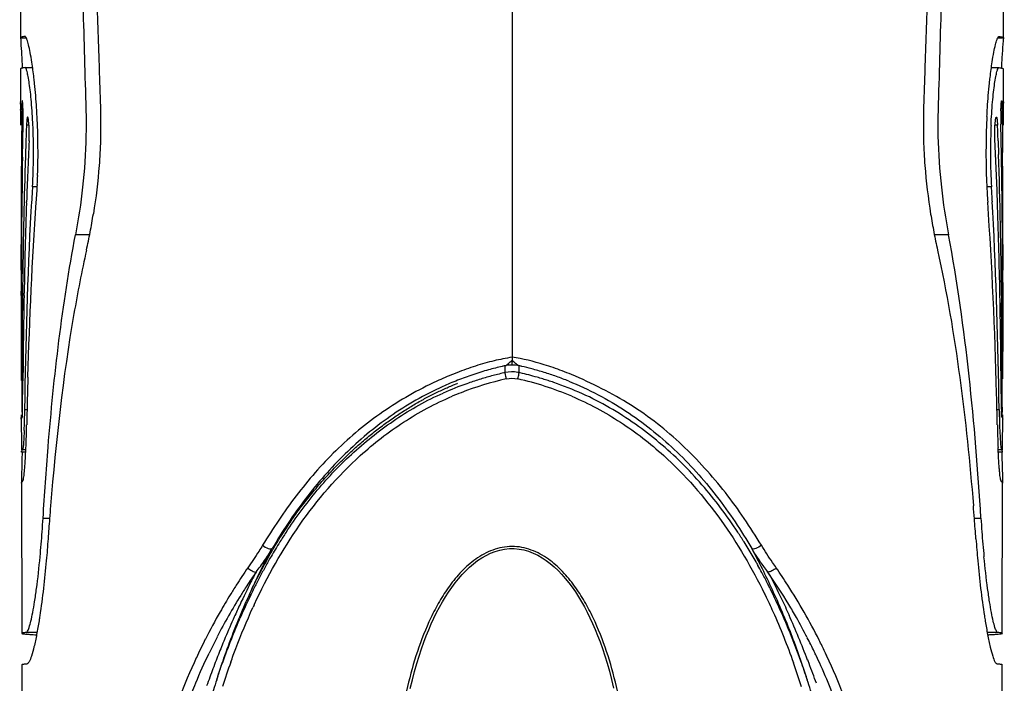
# Model space of a CAD drawing. Header units: millimetres. Extents: x 0 to 420, y 0 to 297.
# Tile 8 of 37: x 78 to 106, y 112 to 131. Entities that reach past the tile are written whole.
import ezdxf

# ---------------------------------------------------------------- set-up
doc = ezdxf.new("R2010")
doc.units = ezdxf.units.MM
doc.header["$LTSCALE"] = 23.1
doc.layers.add('20_ALL_FEATURES', color=7, linetype='CONTINUOUS')

msp = doc.modelspace()

# ---------------------------------------------------------------- linework, layer by layer
at = {"layer": '20_ALL_FEATURES', "color": 7}
for p, q in [((91.779, 215.297), (91.779, 121.019)), ((77.577, 139.815), (77.6, 130.243)), ((105.957, 130.243), (105.981, 139.813)), ((77.6, 130.243), (77.601, 130.24)), ((77.728, 130.278), (77.726, 130.278)), ((105.829, 130.278), (105.832, 130.278)), ((105.958, 130.243), (105.956, 130.24)), ((77.602, 129.342), (77.604, 128.371)), ((77.731, 129.378), (77.95, 129.378)), ((105.607, 129.378), (105.826, 129.378)), ((105.953, 128.371), (105.955, 129.342)), ((77.604, 128.371), (77.604, 128.388)), ((77.605, 128.277), (77.604, 128.351)), ((77.605, 128.173), (77.605, 128.277)), ((77.606, 128.22), (77.607, 128.19)), ((77.607, 128.19), (77.607, 128.164)), ((77.64, 128.189), (77.627, 126.925)), ((105.917, 128.189), (105.927, 127.282)), ((105.951, 128.219), (105.95, 128.19)), ((105.95, 128.19), (105.95, 128.164)), ((105.952, 128.166), (105.953, 128.347)), ((105.953, 128.371), (105.953, 128.386)), ((77.658, 126.796), (77.675, 127.745)), ((105.899, 126.84), (105.882, 127.745)), ((77.756, 127.268), (77.74, 126.809)), ((77.757, 127.268), (77.742, 126.809)), ((105.8, 127.268), (105.814, 126.875)), ((105.928, 127.282), (105.931, 126.925)), ((105.783, 125.504), (105.781, 125.575)), ((77.773, 125.479), (77.774, 125.506)), ((77.908, 125.239), (77.922, 125.502)), ((105.65, 125.211), (105.634, 125.502)), ((77.615, 123.173), (77.616, 122.8)), ((77.623, 122.8), (77.624, 123.07)), ((105.854, 122.798), (105.85, 123.007)), ((105.934, 122.8), (105.933, 123.18)), ((105.934, 122.8), (105.933, 123.18)), ((105.942, 123.172), (105.936, 121.181)), ((77.703, 122.798), (77.704, 122.869)), ((105.899, 122.799), (105.901, 122.593)), ((105.939, 121.768), (105.937, 121.181)), ((77.661, 119.519), (77.667, 120.343)), ((89.904, 120.14), (89.941, 120.156)), ((89.941, 120.156), (89.979, 120.172)), ((89.979, 120.172), (90.016, 120.188)), ((90.016, 120.188), (90.053, 120.204)), ((90.053, 120.204), (90.09, 120.219)), ((90.09, 120.219), (90.124, 120.233)), ((90.124, 120.233), (90.166, 120.25)), ((105.896, 119.519), (105.888, 120.398)), ((89.335, 119.865), (89.374, 119.885)), ((89.374, 119.885), (89.412, 119.905)), ((89.412, 119.905), (89.45, 119.924)), ((89.45, 119.924), (89.488, 119.943)), ((89.488, 119.943), (89.526, 119.963)), ((89.526, 119.963), (89.564, 119.981)), ((89.564, 119.981), (89.601, 120)), ((89.601, 120), (89.639, 120.018)), ((89.639, 120.018), (89.677, 120.036)), ((89.677, 120.036), (89.715, 120.054)), ((89.715, 120.054), (89.753, 120.072)), ((89.753, 120.072), (89.79, 120.089)), ((89.79, 120.089), (89.828, 120.106)), ((89.828, 120.106), (89.866, 120.123)), ((89.866, 120.123), (89.904, 120.14)), ((105.762, 119.796), (105.757, 119.969)), ((88.831, 119.577), (88.871, 119.601)), ((88.871, 119.601), (88.91, 119.625)), ((88.91, 119.625), (88.949, 119.648)), ((88.949, 119.648), (88.988, 119.671)), ((88.988, 119.671), (89.027, 119.694)), ((89.027, 119.694), (89.066, 119.716)), ((89.066, 119.716), (89.105, 119.738)), ((89.105, 119.738), (89.144, 119.76)), ((89.144, 119.76), (89.182, 119.781)), ((89.182, 119.781), (89.221, 119.803)), ((89.221, 119.803), (89.259, 119.824)), ((89.259, 119.824), (89.297, 119.844)), ((89.297, 119.844), (89.335, 119.865)), ((77.623, 119.359), (77.624, 118.35)), ((88.357, 119.27), (88.396, 119.297)), ((88.396, 119.297), (88.436, 119.324)), ((88.436, 119.324), (88.476, 119.35)), ((88.476, 119.35), (88.515, 119.377)), ((88.515, 119.377), (88.555, 119.403)), ((88.555, 119.403), (88.594, 119.428)), ((88.594, 119.428), (88.634, 119.454)), ((88.634, 119.454), (88.674, 119.479)), ((88.674, 119.479), (88.713, 119.504)), ((88.713, 119.504), (88.753, 119.529)), ((88.753, 119.529), (88.792, 119.553)), ((88.792, 119.553), (88.831, 119.577)), ((105.933, 118.35), (105.935, 119.359)), ((87.96, 118.984), (87.999, 119.014)), ((87.999, 119.014), (88.039, 119.043)), ((88.039, 119.043), (88.078, 119.073)), ((88.078, 119.073), (88.118, 119.102)), ((88.118, 119.102), (88.158, 119.131)), ((88.158, 119.131), (88.198, 119.159)), ((88.198, 119.159), (88.238, 119.187)), ((88.238, 119.187), (88.277, 119.215)), ((88.277, 119.215), (88.317, 119.243)), ((88.317, 119.243), (88.357, 119.27)), ((87.608, 118.706), (87.647, 118.737)), ((87.647, 118.737), (87.686, 118.769)), ((87.686, 118.769), (87.724, 118.8)), ((87.724, 118.8), (87.763, 118.832)), ((87.763, 118.832), (87.802, 118.863)), ((87.802, 118.863), (87.841, 118.893)), ((87.841, 118.893), (87.881, 118.924)), ((87.881, 118.924), (87.92, 118.954)), ((87.92, 118.954), (87.96, 118.984)), ((87.304, 118.444), (87.341, 118.477)), ((87.341, 118.477), (87.379, 118.51)), ((87.379, 118.51), (87.417, 118.543)), ((87.417, 118.543), (87.455, 118.576)), ((87.455, 118.576), (87.493, 118.609)), ((87.493, 118.609), (87.531, 118.641)), ((87.531, 118.641), (87.57, 118.674)), ((87.57, 118.674), (87.608, 118.706)), ((77.625, 118.282), (77.625, 118.283)), ((77.75, 118.282), (77.625, 118.282)), ((77.625, 118.282), (77.625, 118.282)), ((77.65, 118.281), (77.643, 118.069)), ((86.983, 118.147), (87.032, 118.193)), ((87.032, 118.193), (87.081, 118.239)), ((87.081, 118.239), (87.13, 118.285)), ((87.13, 118.285), (87.179, 118.331)), ((87.179, 118.331), (87.229, 118.376)), ((87.229, 118.376), (87.266, 118.41)), ((87.266, 118.41), (87.304, 118.444)), ((105.933, 118.282), (105.807, 118.282)), ((105.907, 118.282), (105.913, 118.1)), ((105.933, 118.282), (105.933, 118.283)), ((105.933, 118.282), (105.933, 118.282)), ((77.643, 118.069), (77.638, 117.905)), ((86.699, 117.864), (86.745, 117.912)), ((86.745, 117.912), (86.792, 117.959)), ((86.792, 117.959), (86.84, 118.006)), ((86.84, 118.006), (86.887, 118.053)), ((86.887, 118.053), (86.935, 118.1)), ((86.935, 118.1), (86.983, 118.147)), ((105.913, 118.1), (105.918, 117.931)), ((86.427, 117.576), (86.471, 117.624)), ((86.471, 117.624), (86.516, 117.673)), ((86.516, 117.673), (86.561, 117.721)), ((86.561, 117.721), (86.607, 117.769)), ((86.607, 117.769), (86.653, 117.817)), ((86.653, 117.817), (86.699, 117.864)), ((77.626, 117.402), (77.634, 113.05)), ((77.626, 117.402), (77.626, 117.387)), ((77.627, 117.382), (77.627, 117.383)), ((86.168, 117.284), (86.21, 117.333)), ((86.21, 117.333), (86.252, 117.381)), ((86.252, 117.381), (86.295, 117.43)), ((86.295, 117.43), (86.339, 117.479)), ((86.339, 117.479), (86.383, 117.528)), ((86.383, 117.528), (86.427, 117.576)), ((105.923, 113.05), (105.931, 117.402)), ((105.93, 117.382), (105.93, 117.383)), ((105.931, 117.402), (105.931, 117.388)), ((85.924, 116.992), (85.964, 117.04)), ((85.964, 117.04), (86.004, 117.089)), ((86.004, 117.089), (86.044, 117.138)), ((86.044, 117.138), (86.085, 117.186)), ((86.085, 117.186), (86.126, 117.235)), ((86.126, 117.235), (86.168, 117.284)), ((85.698, 116.702), (85.735, 116.75)), ((85.735, 116.75), (85.772, 116.798)), ((85.772, 116.798), (85.809, 116.846)), ((85.809, 116.846), (85.847, 116.894)), ((85.847, 116.894), (85.885, 116.943)), ((85.885, 116.943), (85.924, 116.992)), ((85.507, 116.44), (85.541, 116.487)), ((85.541, 116.487), (85.575, 116.535)), ((85.575, 116.535), (85.61, 116.582)), ((85.61, 116.582), (85.645, 116.63)), ((85.645, 116.63), (85.68, 116.678)), ((85.68, 116.678), (85.698, 116.702)), ((85.311, 116.155), (85.343, 116.203)), ((85.343, 116.203), (85.375, 116.25)), ((85.375, 116.25), (85.408, 116.298)), ((85.408, 116.298), (85.44, 116.345)), ((85.44, 116.345), (85.473, 116.393)), ((85.473, 116.393), (85.507, 116.44)), ((85.127, 115.872), (85.165, 115.931)), ((85.165, 115.931), (85.202, 115.99)), ((85.202, 115.99), (85.241, 116.049)), ((85.241, 116.049), (85.28, 116.108)), ((85.28, 116.108), (85.311, 116.155)), ((84.949, 115.582), (84.983, 115.64)), ((84.983, 115.64), (85.019, 115.697)), ((85.019, 115.697), (85.054, 115.756)), ((85.054, 115.756), (85.083, 115.802)), ((85.083, 115.802), (85.127, 115.872)), ((84.777, 115.287), (84.816, 115.355)), ((84.816, 115.355), (84.848, 115.411)), ((84.848, 115.411), (84.881, 115.468)), ((84.881, 115.468), (84.915, 115.525)), ((84.915, 115.525), (84.949, 115.582)), ((84.624, 115.01), (84.654, 115.065)), ((84.654, 115.065), (84.702, 115.154)), ((84.702, 115.154), (84.739, 115.22)), ((84.739, 115.22), (84.777, 115.287)), ((84.487, 114.751), (84.52, 114.815)), ((84.52, 114.815), (84.554, 114.88)), ((84.554, 114.88), (84.589, 114.945)), ((84.589, 114.945), (84.624, 115.01)), ((84.33, 114.438), (84.36, 114.499)), ((84.36, 114.499), (84.391, 114.561)), ((84.391, 114.561), (84.422, 114.624)), ((84.422, 114.624), (84.454, 114.687)), ((84.454, 114.687), (84.487, 114.751)), ((84.192, 114.145), (84.218, 114.203)), ((84.218, 114.203), (84.246, 114.261)), ((84.246, 114.261), (84.273, 114.319)), ((84.273, 114.319), (84.302, 114.378)), ((84.302, 114.378), (84.33, 114.438)), ((84.081, 113.898), (84.113, 113.971)), ((84.113, 113.971), (84.138, 114.027)), ((84.138, 114.027), (84.166, 114.089)), ((84.166, 114.089), (84.192, 114.145)), ((77.635, 112.149), (77.646, 104.706)), ((105.912, 105.845), (105.922, 112.149))]:
    msp.add_line(p, q, dxfattribs=at)
at = {"layer": '20_ALL_FEATURES', "color": 4}
for p, q in [((77.601, 130.24), (77.764, 130.24)), ((105.793, 130.24), (105.956, 130.24)), ((77.672, 128.189), (77.64, 128.189)), ((105.917, 128.189), (105.885, 128.189)), ((77.844, 127.719), (77.773, 127.719)), ((105.785, 127.719), (105.713, 127.719)), ((78.083, 125.94), (77.947, 125.94)), ((105.61, 125.94), (105.474, 125.94)), ((79.595, 124.556), (79.187, 124.556)), ((104.37, 124.556), (103.963, 124.556)), ((91.573, 120.772), (91.573, 120.574)), ((91.983, 120.75), (91.984, 120.772)), ((91.984, 120.75), (91.984, 120.772)), ((91.984, 120.574), (91.984, 120.75)), ((105.893, 119.973), (105.919, 119.973)), ((77.724, 119.512), (77.788, 119.512)), ((105.769, 119.512), (105.833, 119.512)), ((77.754, 118.35), (77.66, 118.35)), ((105.897, 118.35), (105.803, 118.35)), ((78.251, 116.373), (78.439, 116.373)), ((105.118, 116.373), (105.306, 116.373)), ((99.063, 114.192), (99.08, 114.158)), ((99.063, 114.192), (99.08, 114.158)), ((84.338, 113.866), (84.352, 113.896)), ((84.341, 113.865), (84.355, 113.895)), ((78.076, 113.072), (77.762, 113.072)), ((105.795, 113.072), (105.488, 113.072))]:
    msp.add_line(p, q, dxfattribs=at)
at = {"layer": '20_ALL_FEATURES', "color": 7}
for points in [[(90.166, 120.25), (90.201, 120.264), (90.206, 120.266)], [(88.845, 111.46), (88.905, 111.712), (88.968, 111.952), (89.032, 112.18), (89.099, 112.396), (89.167, 112.602), (89.236, 112.796), (89.305, 112.979), (89.377, 113.155), (89.451, 113.327), (89.527, 113.492), (89.605, 113.652), (89.687, 113.807), (89.77, 113.956), (89.857, 114.101), (89.947, 114.241), (90.04, 114.375), (90.136, 114.505), (90.235, 114.628), (90.338, 114.746), (90.445, 114.858), (90.554, 114.962), (90.668, 115.059), (90.785, 115.149), (90.906, 115.23), (91.03, 115.301), (91.159, 115.363), (91.291, 115.415), (91.426, 115.454), (91.564, 115.481), (91.704, 115.495), (91.844, 115.496), (91.985, 115.483), (92.123, 115.456), (92.258, 115.417), (92.391, 115.367), (92.52, 115.305), (92.644, 115.234), (92.766, 115.154), (92.883, 115.065), (92.997, 114.968), (93.107, 114.864), (93.213, 114.752), (93.316, 114.635), (93.416, 114.511), (93.513, 114.382), (93.606, 114.247), (93.696, 114.108), (93.783, 113.963), (93.867, 113.814), (93.948, 113.659), (94.027, 113.499), (94.103, 113.334), (94.177, 113.163), (94.249, 112.986), (94.319, 112.803), (94.388, 112.61), (94.456, 112.404), (94.522, 112.188), (94.587, 111.96), (94.65, 111.72), (94.71, 111.469)]]:
    msp.add_lwpolyline(points, dxfattribs=at)
for centre, radius, start, end in [((59.198, 128.601), 18.478, 3.5768, 4.6659), ((125.634, 128.524), 19.755, 175.608, 176.3077), ((51.556, 128.102), 26.136, 2.7776, 3.6241), ((132.479, 128.069), 26.615, 176.2798, 177.2016), ((86.01, 128.392), 8.406, 180.1419, 180.2758), ((-1.356, 127.707), 78.962, 0.14941, 0.33841), ((68.76, 127.916), 8.916, 0.145, 1.4125), ((114.808, 127.916), 8.928, 178.5908, 179.8628), ((184.446, 127.708), 78.495, 179.66571, 179.85303), ((96.862, 128.393), 9.091, 359.7046, 359.8571), ((12.619, 127.746), 64.988, 359.97704, 0.14718), ((69.788, 127.911), 7.889, 358.79, 0.1976), ((58.45, 126.957), 19.655, 2.8015, 2.9429), ((57.942, 126.933), 20.163, 2.0274, 2.7986), ((125.606, 126.935), 20.154, 177.1822, 177.9572), ((125.089, 126.959), 19.637, 177.0592, 177.1792), ((113.759, 127.911), 7.879, 179.8103, 181.2104), ((170.842, 127.745), 64.892, 179.85491, 180.02297), ((205.278, 122.737), 127.603, 177.76238, 177.96495), ((60.426, 126.948), 17.549, 1.7743, 2.5036), ((57.346, 126.912), 20.76, 1.2687, 2.0294), ((126.217, 126.912), 20.766, 177.9551, 178.7193), ((123.145, 126.948), 17.563, 177.5108, 178.2349), ((-21.576, 122.742), 127.458, 2.03483, 2.23759), ((191.463, 121.645), 113.754, 177.16801, 177.62051), ((60.053, 126.937), 17.923, 359.5815, 1.7746), ((57.379, 126.912), 20.726, 358.216, 1.2706), ((126.212, 126.912), 20.76, 178.718, 181.7795), ((123.516, 126.936), 17.934, 178.2345, 180.4115), ((-7.403, 121.669), 113.251, 2.40572, 2.83241), ((459.416, 123.917), 381.802, 179.54856, 180.15402), ((360.424, 122.401), 282.802, 179.10962, 179.86455), ((261.295, 121.085), 183.644, 178.21375, 179.31136), ((61.636, 126.902), 16.339, 356.6237, 359.6613), ((121.929, 126.903), 16.348, 180.3349, 183.3773), ((-84.548, 120.908), 190.457, 0.5691, 1.79541), ((-170.767, 122.458), 276.701, 0.14952, 0.90735), ((-271.01, 123.939), 376.953, 359.84063, 0.45389), ((-21.112, 121.093), 126.973, 2.02316, 2.40568), ((205.649, 121.054), 127.952, 177.62018, 178.00632), ((58.243, 126.888), 19.862, 357.4396, 358.2074), ((125.338, 126.887), 19.886, 181.7877, 182.5559), ((176.516, 120.053), 98.745, 176.58232, 176.83675), ((59.571, 126.821), 18.533, 355.897, 357.4624), ((123.934, 126.817), 18.48, 182.5322, 184.1026), ((7.649, 120.09), 98.136, 3.16156, 3.4176), ((246.062, 119.739), 168.387, 178.04641, 178.93483), ((-60.511, 119.792), 166.392, 1.10716, 1.96742), ((61.862, 128.037), 18.071, 349.9751, 350.82), ((121.699, 128.038), 18.075, 189.1892, 190.0313), ((61.439, 128.111), 18.501, 349.1506, 349.9761), ((122.12, 128.112), 18.502, 190.0303, 190.8524), ((61.175, 128.162), 18.769, 348.3405, 349.1509), ((122.382, 128.162), 18.77, 190.8521, 191.6602), ((60.989, 128.2), 18.959, 347.5434, 348.3408), ((122.567, 128.2), 18.959, 191.6598, 192.4567), ((450.72, 118.658), 373.085, 179.2883, 179.79798), ((749.044, 121.128), 671.423, 179.857339, 180.066461), ((355.933, 117.654), 278.277, 178.94069, 179.44637), ((-169.038, 117.707), 274.939, 0.56068, 1.06099), ((-567, 121.141), 672.936, 359.936315, 0.141205), ((-301.685, 118.447), 407.607, 0.21445, 0.58267), ((95.339, 120.978), 3.56, 179.3394, 180.6673), ((93.589, 111.725), 9.269, 103.0682, 105.5541), ((93.605, 111.659), 9.336, 102.862, 103.0708), ((93.608, 111.645), 9.351, 102.5666, 102.862), ((89.909, 111.462), 9.538, 77.1559, 77.438), ((89.919, 111.504), 9.495, 76.9506, 77.1558), ((89.958, 111.669), 9.326, 75.1561, 76.9553), ((90.273, 112.898), 8.272, 69.0744, 72.8921), ((269.424, 114.801), 191.694, 178.31409, 178.52071), ((93.54, 111.893), 9.094, 108.5403, 111.4952), ((93.559, 111.835), 9.155, 105.5543, 108.5366), ((93.656, 111.428), 9.381, 105.2633, 106.389), ((93.38, 112.454), 8.318, 102.7768, 105.2875), ((92.204, 117.633), 3.008, 102.0985, 102.7461), ((91.778, 119.617), 0.979, 80.0577, 102.1183), ((91.779, 119.619), 0.977, 77.8738, 80.0489), ((91.327, 117.514), 3.13, 77.2663, 77.8885), ((90.052, 111.891), 8.895, 73.9897, 77.237), ((90.028, 111.935), 9.051, 72.7836, 75.1545), ((89.883, 111.284), 9.526, 73.0133, 74.0202), ((90.023, 111.922), 9.065, 70.4048, 72.7784), ((89.986, 111.819), 9.174, 68.0468, 70.4031), ((89.904, 111.933), 9.306, 67.2949, 69.0759), ((93.563, 111.835), 9.156, 111.4979, 114.3907), ((93.817, 110.815), 10.014, 109.4817, 113.6921), ((93.933, 110.514), 10.337, 107.4642, 109.5343), ((93.808, 110.907), 9.924, 106.3836, 107.4572), ((89.836, 111.13), 9.686, 72.0303, 73.0133), ((89.787, 110.981), 9.843, 71.0609, 72.0303), ((99.561, 119.896), 21.923, 179.7978, 180.8354), ((83.993, 119.896), 21.926, 359.1636, 0.2022), ((292.815, 114.197), 215.092, 178.52067, 178.70271), ((-124.2, 113.863), 230.038, 1.29626, 1.47787), ((119.786, 119.422), 42.164, 180.0849, 180.1987), ((68.74, 119.589), 8.921, 359.1926, 359.5536), ((50.856, 119.945), 26.871, 358.3782, 358.7162), ((47.575, 120.02), 30.153, 358.7132, 359.0339), ((135.972, 120.02), 30.143, 180.9662, 181.2828), ((133.032, 119.954), 27.203, 181.2815, 181.6125), ((114.815, 119.589), 8.919, 180.4462, 180.8112), ((64.335, 119.421), 41.6, 359.7995, 359.9155), ((55.812, 119.802), 21.914, 357.6501, 358.3873), ((43.72, 119.837), 34.066, 358.3104, 358.7042), ((139.781, 119.836), 34.01, 181.2961, 181.6865), ((127.896, 119.806), 22.065, 181.6052, 182.3358), ((49.108, 119.665), 28.676, 357.4871, 358.336), ((134.624, 119.672), 28.851, 181.6622, 182.5014), ((79.281, 117.404), 1.655, 179.6211, 180.0631), ((104.103, 117.403), 1.828, 359.961, 0.4763), ((179.338, 108.561), 101.201, 175.37062, 175.58077), ((12, 109.098), 93.401, 4.45836, 4.68988), ((41.383, 118.644), 36.938, 355.8695, 356.4744), ((191.02, 107.663), 112.917, 175.58284, 175.87869), ((5.613, 108.603), 99.807, 4.12246, 4.45702), ((138.23, 118.402), 32.986, 183.5275, 184.2063), ((45.677, 118.319), 32.631, 354.6222, 355.8967), ((97.381, 107.965), 14.523, 146.5711, 147.8761), ((85.738, 107.667), 15.051, 32.2044, 33.4865), ((135.89, 118.22), 30.639, 184.1875, 185.5445), ((97.102, 108.142), 14.192, 147.8833, 149.8686), ((86.6, 108.207), 14.035, 30.3913, 32.215), ((79.091, 104.945), 22.265, 24.8706, 28.2878), ((97.715, 107.791), 14.898, 150.5113, 151.1452), ((97.379, 107.981), 14.513, 149.8666, 150.51), ((86.829, 108.345), 13.767, 29.4385, 30.3793), ((86.532, 108.177), 14.109, 28.9729, 29.439), ((99.06, 107.063), 16.428, 151.7823, 152.9707), ((98.236, 107.504), 15.493, 151.1453, 151.7771), ((86.048, 107.91), 14.661, 28.0615, 28.9683), ((84.467, 107.07), 16.451, 26.8183, 28.0525), ((86.234, 105.81), 15.756, 30.8252, 34.8763), ((99.839, 106.664), 17.303, 152.9649, 153.5189), ((83.298, 106.475), 17.764, 26.4486, 26.8316), ((109.407, 102.759), 27.667, 155.5987, 155.8863), ((100.552, 106.31), 18.099, 153.5215, 154.5253), ((82.3, 105.981), 18.877, 24.6748, 26.4404), ((101.464, 105.878), 19.108, 154.5317, 156.577), ((112.776, 101.25), 31.359, 155.8854, 156.008), ((85.083, 105.101), 17.108, 29.4303, 30.8894), ((84.697, 104.883), 17.552, 27.2731, 29.4319), ((84.623, 104.841), 17.636, 25.8197, 27.2816), ((104.852, 126.385), 13.392, 272.7789, 273.3453), ((85.207, 105.126), 16.986, 25.3404, 25.8138), ((85.41, 105.222), 16.762, 24.2817, 25.3396), ((83.114, 104.199), 19.275, 21.7349, 24.2484), ((111.256, 102.679), 29.417, 162.1192, 163.3264), ((110.685, 102.864), 28.817, 161.9107, 162.1192), ((71.878, 102.536), 29.863, 16.7042, 17.8828)]:
    msp.add_arc(centre, radius, start, end, dxfattribs=at)
at = {"layer": '20_ALL_FEATURES', "color": 4}
for centre, radius, start, end in [((92.776, 114.681), 6.415, 98.9423, 103.6596), ((93.596, 111.85), 9.365, 107.8271, 111.3703), ((93.059, 113.519), 7.612, 103.6657, 107.8238), ((91.778, 119.784), 1.009, 78.2511, 101.7491), ((93.996, 110.792), 10.496, 111.8442, 114.7212), ((94.016, 110.744), 10.548, 111.3032, 111.846), ((93.583, 111.599), 9.013, 102.6349, 111.3054), ((93.249, 120.835), 1.696, 194.1965, 195.0601), ((89.979, 111.615), 8.996, 66.9471, 77.3763), ((93.598, 111.558), 9.057, 111.3006, 113.0312), ((100.139, 104.059), 19.337, 145.7544, 147.5268), ((96.995, 106.05), 15.35, 145.1599, 146.9454), ((104.17, 104.399), 22.351, 152.2107, 153.0406), ((84.286, 104.588), 18.322, 32.534, 34.406), ((104.384, 104.293), 22.59, 153.0456, 154.8712), ((100.176, 104.035), 19.381, 147.5273, 148.5094), ((97.757, 105.556), 16.258, 147.5286, 148.1155), ((97.486, 105.728), 15.937, 146.9382, 147.5286), ((84.081, 104.457), 18.566, 29.7127, 32.5339), ((100.035, 104.121), 19.217, 148.5071, 150.2029), ((98.392, 105.166), 17.004, 148.1291, 150.4281), ((99.368, 104.502), 18.448, 150.201, 152.9919), ((105.77, 103.63), 24.126, 154.8434, 155.7885), ((100.674, 106.283), 18.01, 155.0978, 155.3535), ((84.581, 104.734), 17.994, 26.8182, 29.7341), ((98.948, 104.853), 17.642, 150.4343, 152.6992), ((105.807, 103.616), 24.166, 155.7949, 157.3308), ((75.931, 102.999), 26.081, 22.3876, 23.9192), ((97.822, 105.301), 16.708, 153.0249, 155.0568), ((99.154, 104.745), 17.874, 152.695, 153.8088), ((107.114, 103.07), 25.582, 157.3316, 158.3799), ((69.815, 100.433), 32.713, 21.2333, 22.4639), ((85.489, 105.196), 16.976, 25.5331, 26.8103), ((98.927, 104.857), 17.621, 153.8087, 154.3633), ((108.812, 102.395), 27.409, 158.3758, 158.8888), ((85.43, 105.169), 17.04, 25.0798, 25.5291), ((110.533, 101.732), 29.254, 158.8906, 159.8995), ((106.815, 103.957), 24.579, 160.366, 162.0866), ((76.624, 103.925), 24.701, 17.865, 19.573), ((71.011, 100.903), 31.429, 21.026, 21.2243), ((72.025, 101.29), 30.343, 19.8793, 21.0318), ((110.683, 101.675), 29.414, 159.8952, 160.4204)]:
    msp.add_arc(centre, radius, start, end, dxfattribs=at)
at = {"layer": '20_ALL_FEATURES', "color": 7}
for points, knots in [([(78.955, 148.415), (78.969, 147.415), (79, 145.414), (79.063, 142.414), (79.142, 139.413), (79.245, 136.412), (79.323, 133.911), (79.379, 131.909), (79.423, 130.407), (79.464, 128.905), (79.515, 127.409), (79.415, 125.954), (79.273, 125.009), (79.187, 124.556)], [0, 0, 0, 0, 0.125622, 0.251274, 0.376957, 0.502672, 0.62842, 0.691309, 0.754209, 0.817122, 0.880106, 0.942045, 1, 1, 1, 1]), ([(79.285, 148.419), (79.301, 147.448), (79.337, 145.505), (79.408, 142.59), (79.496, 139.675), (79.611, 136.761), (79.702, 134.331), (79.767, 132.387), (79.807, 131.172), (79.841, 130.199), (79.864, 129.47), (79.89, 128.74), (79.914, 128.01), (79.913, 127.28), (79.862, 126.326), (79.777, 125.618), (79.702, 125.154)], [0, 0, 0, 0, 0.12517, 0.25037, 0.375599, 0.500858, 0.62615, 0.68881, 0.75148, 0.78282, 0.814166, 0.84551, 0.876885, 0.908281, 0.93946, 1, 1, 1, 1]), ([(104.272, 148.419), (104.257, 147.448), (104.22, 145.505), (104.149, 142.59), (104.061, 139.674), (103.946, 136.759), (103.855, 134.329), (103.79, 132.385), (103.75, 131.169), (103.716, 130.197), (103.693, 129.467), (103.667, 128.737), (103.643, 128.007), (103.644, 127.277), (103.696, 126.323), (103.781, 125.615), (103.856, 125.151)], [0, 0, 0, 0, 0.125171, 0.250372, 0.375602, 0.500862, 0.626155, 0.688816, 0.751486, 0.782826, 0.814173, 0.845517, 0.876892, 0.908288, 0.939466, 1, 1, 1, 1]), ([(104.602, 148.415), (104.588, 147.415), (104.557, 145.415), (104.495, 142.414), (104.416, 139.413), (104.312, 136.412), (104.234, 133.911), (104.178, 131.909), (104.134, 130.407), (104.093, 128.905), (104.042, 127.409), (104.142, 125.954), (104.284, 125.009), (104.37, 124.556)], [0, 0, 0, 0, 0.125621, 0.251273, 0.376955, 0.502669, 0.628417, 0.691306, 0.754206, 0.817117, 0.880101, 0.942047, 1, 1, 1, 1]), ([(77.726, 130.278), (77.707, 130.275), (77.675, 130.271), (77.635, 130.262), (77.613, 130.255), (77.6, 130.247), (77.6, 130.243)], [0, 0, 0, 0, 0.427109, 0.724816, 0.9102, 1, 1, 1, 1]), ([(77.601, 130.24), (77.603, 130.237), (77.602, 130.224), (77.607, 130.199), (77.61, 130.156), (77.613, 130.123), (77.614, 130.104)], [0, 0, 0, 0, 0.075622, 0.268239, 0.576793, 1, 1, 1, 1]), ([(77.746, 130.267), (77.745, 130.269), (77.74, 130.274), (77.733, 130.278), (77.728, 130.278)], [0, 0, 0, 0, 0.304201, 1, 1, 1, 1]), ([(77.928, 129.534), (77.913, 129.629), (77.885, 129.798), (77.839, 130.019), (77.796, 130.167), (77.766, 130.246), (77.746, 130.267)], [0, 0, 0, 0, 0.38118, 0.678373, 0.885446, 1, 1, 1, 1]), ([(105.631, 129.542), (105.645, 129.637), (105.674, 129.804), (105.719, 130.022), (105.761, 130.169), (105.791, 130.247), (105.811, 130.268)], [0, 0, 0, 0, 0.381527, 0.678766, 0.885679, 1, 1, 1, 1]), ([(105.811, 130.268), (105.812, 130.269), (105.818, 130.274), (105.825, 130.278), (105.829, 130.278)], [0, 0, 0, 0, 0.303138, 1, 1, 1, 1]), ([(105.832, 130.278), (105.864, 130.273), (105.906, 130.266), (105.946, 130.256), (105.958, 130.246), (105.957, 130.243)], [0, 0, 0, 0, 0.731748, 0.918084, 1, 1, 1, 1]), ([(105.956, 130.24), (105.953, 130.236), (105.955, 130.216), (105.948, 130.179), (105.944, 130.115), (105.939, 130.066), (105.937, 130.037)], [0, 0, 0, 0, 0.073488, 0.265615, 0.575095, 1, 1, 1, 1]), ([(78.005, 128.92), (78, 128.976), (77.977, 129.181), (77.95, 129.385), (77.928, 129.534)], [0, 0, 0, 0, 0.271649, 1, 1, 1, 1]), ([(105.553, 128.93), (105.559, 128.985), (105.581, 129.19), (105.608, 129.394), (105.631, 129.542)], [0, 0, 0, 0, 0.271856, 1, 1, 1, 1]), ([(77.731, 129.378), (77.698, 129.373), (77.655, 129.365), (77.613, 129.355), (77.601, 129.346), (77.602, 129.342)], [0, 0, 0, 0, 0.732387, 0.918269, 1, 1, 1, 1]), ([(77.959, 127.715), (77.949, 127.939), (77.928, 128.26), (77.889, 128.662), (77.857, 128.907), (77.827, 129.101), (77.794, 129.25), (77.771, 129.329), (77.744, 129.379), (77.731, 129.378)], [0, 0, 0, 0, 0.398702, 0.570133, 0.71697, 0.835472, 0.922807, 0.977113, 1, 1, 1, 1]), ([(105.598, 127.711), (105.608, 127.936), (105.628, 128.257), (105.668, 128.66), (105.699, 128.906), (105.73, 129.101), (105.763, 129.25), (105.786, 129.329), (105.814, 129.379), (105.826, 129.378)], [0, 0, 0, 0, 0.398584, 0.570016, 0.716877, 0.835412, 0.922783, 0.977112, 1, 1, 1, 1]), ([(105.826, 129.378), (105.846, 129.375), (105.878, 129.37), (105.919, 129.361), (105.942, 129.354), (105.955, 129.346), (105.955, 129.342)], [0, 0, 0, 0, 0.428708, 0.72607, 0.910676, 1, 1, 1, 1]), ([(78.079, 127.966), (78.074, 128.05), (78.056, 128.369), (78.03, 128.686), (78.005, 128.92)], [0, 0, 0, 0, 0.263981, 1, 1, 1, 1]), ([(105.478, 127.966), (105.483, 128.051), (105.501, 128.373), (105.528, 128.694), (105.553, 128.93)], [0, 0, 0, 0, 0.264205, 1, 1, 1, 1]), ([(77.604, 128.391), (77.605, 128.391), (77.603, 128.385), (77.605, 128.379), (77.604, 128.363), (77.605, 128.344), (77.605, 128.32), (77.606, 128.278), (77.606, 128.244), (77.606, 128.22)], [0, 0, 0, 0, 0.016485, 0.066172, 0.148526, 0.26231, 0.406254, 0.579004, 1, 1, 1, 1]), ([(77.604, 128.388), (77.604, 128.388), (77.604, 128.389), (77.604, 128.391), (77.604, 128.391)], [0, 0, 0, 0, 0.747725, 1, 1, 1, 1]), ([(77.654, 128.416), (77.652, 128.416), (77.651, 128.409), (77.649, 128.399), (77.647, 128.379), (77.644, 128.34), (77.642, 128.276), (77.641, 128.22), (77.64, 128.189)], [0, 0, 0, 0, 0.01972, 0.071421, 0.15563, 0.271077, 0.58882, 1, 1, 1, 1]), ([(77.657, 128.412), (77.656, 128.413), (77.656, 128.414), (77.654, 128.416), (77.654, 128.416)], [0, 0, 0, 0, 0.676744, 1, 1, 1, 1]), ([(77.674, 128.136), (77.672, 128.197), (77.67, 128.279), (77.662, 128.371), (77.66, 128.401), (77.657, 128.412)], [0, 0, 0, 0, 0.669324, 0.884854, 1, 1, 1, 1]), ([(105.883, 128.135), (105.885, 128.197), (105.887, 128.279), (105.895, 128.37), (105.898, 128.401), (105.9, 128.411)], [0, 0, 0, 0, 0.668092, 0.883886, 1, 1, 1, 1]), ([(105.9, 128.411), (105.901, 128.413), (105.901, 128.414), (105.903, 128.416), (105.903, 128.416)], [0, 0, 0, 0, 0.679064, 1, 1, 1, 1]), ([(105.903, 128.416), (105.905, 128.416), (105.906, 128.409), (105.908, 128.399), (105.91, 128.379), (105.913, 128.34), (105.915, 128.276), (105.916, 128.22), (105.917, 128.189)], [0, 0, 0, 0, 0.019706, 0.071375, 0.155533, 0.270961, 0.588803, 1, 1, 1, 1]), ([(105.953, 128.391), (105.953, 128.391), (105.953, 128.388), (105.953, 128.387), (105.953, 128.386)], [0, 0, 0, 0, 0.247922, 1, 1, 1, 1]), ([(105.953, 128.386), (105.953, 128.387), (105.953, 128.388), (105.953, 128.391), (105.953, 128.391)], [0, 0, 0, 0, 0.747124, 1, 1, 1, 1]), ([(105.953, 128.386), (105.953, 128.379), (105.952, 128.323), (105.951, 128.268), (105.951, 128.219)], [0, 0, 0, 0, 0.123545, 1, 1, 1, 1]), ([(77.805, 127.951), (77.799, 127.951), (77.791, 127.921), (77.784, 127.882), (77.777, 127.806), (77.774, 127.751), (77.773, 127.719)], [0, 0, 0, 0, 0.079791, 0.279362, 0.593875, 1, 1, 1, 1]), ([(77.818, 127.93), (77.817, 127.933), (77.814, 127.94), (77.81, 127.95), (77.805, 127.951)], [0, 0, 0, 0, 0.38859, 1, 1, 1, 1]), ([(77.848, 127.265), (77.851, 127.33), (77.853, 127.462), (77.85, 127.65), (77.838, 127.807), (77.828, 127.897), (77.818, 127.93)], [0, 0, 0, 0, 0.292104, 0.593633, 0.845578, 1, 1, 1, 1]), ([(105.71, 127.265), (105.706, 127.33), (105.704, 127.462), (105.707, 127.651), (105.719, 127.808), (105.73, 127.898), (105.74, 127.931)], [0, 0, 0, 0, 0.29271, 0.594758, 0.846625, 1, 1, 1, 1]), ([(105.74, 127.931), (105.741, 127.934), (105.743, 127.94), (105.747, 127.95), (105.752, 127.951)], [0, 0, 0, 0, 0.387319, 1, 1, 1, 1]), ([(105.752, 127.951), (105.758, 127.951), (105.766, 127.921), (105.774, 127.882), (105.78, 127.806), (105.783, 127.751), (105.785, 127.719)], [0, 0, 0, 0, 0.079755, 0.2793, 0.593827, 1, 1, 1, 1]), ([(78.251, 116.373), (78.293, 117.058), (78.483, 119.797), (78.802, 122.532), (79.187, 124.556)], [0, 0, 0, 0, 0.249795, 1, 1, 1, 1]), ([(105.306, 116.373), (105.222, 117.743), (105.005, 120.481), (104.627, 123.206), (104.37, 124.556)], [0, 0, 0, 0, 0.499586, 1, 1, 1, 1]), ([(79.502, 124.111), (79.368, 123.502), (78.89, 121.062), (78.618, 118.586), (78.468, 116.729)], [0, 0, 0, 0, 0.250569, 1, 1, 1, 1]), ([(104.055, 124.111), (104.323, 122.896), (104.735, 120.443), (104.987, 117.971), (105.089, 116.735)], [0, 0, 0, 0, 0.500549, 1, 1, 1, 1]), ([(98.973, 115.591), (98.656, 116.116), (97.967, 117.142), (96.925, 118.294), (95.981, 119.112), (95.206, 119.659), (94.371, 120.123), (93.792, 120.393), (93.496, 120.517)], [0, 0, 0, 0, 0.245368, 0.493184, 0.618427, 0.744583, 0.871751, 1, 1, 1, 1]), ([(89.782, 120.174), (89.25, 119.933), (88.249, 119.361), (86.924, 118.251), (85.791, 116.958), (85.151, 115.995), (84.86, 115.496)], [0, 0, 0, 0, 0.254093, 0.498432, 0.748783, 1, 1, 1, 1]), ([(98.292, 115.972), (97.976, 116.448), (97.287, 117.369), (96.263, 118.389), (95.341, 119.097), (94.602, 119.576), (93.814, 119.979), (93.262, 120.195), (92.982, 120.291)], [0, 0, 0, 0, 0.245876, 0.493948, 0.619188, 0.74559, 0.87247, 1, 1, 1, 1]), ([(93.416, 120.328), (93.99, 120.096), (95.075, 119.528), (96.262, 118.575), (97.101, 117.72), (97.683, 117.019), (98.218, 116.276), (98.544, 115.758), (98.697, 115.496)], [0, 0, 0, 0, 0.254982, 0.500201, 0.623566, 0.748108, 0.87512, 1, 1, 1, 1]), ([(85.261, 115.965), (85.539, 116.386), (85.99, 116.998), (86.664, 117.754), (87.212, 118.287), (87.801, 118.782), (88.425, 119.24), (89.088, 119.65), (89.555, 119.88), (89.793, 119.985)], [0, 0, 0, 0, 0.246426, 0.370467, 0.494743, 0.619719, 0.74596, 0.872915, 1, 1, 1, 1]), ([(77.624, 119.3), (77.624, 119.291), (77.624, 119.269), (77.624, 119.246), (77.623, 119.232)], [0, 0, 0, 0, 0.371529, 1, 1, 1, 1]), ([(77.64, 119.576), (77.641, 119.52), (77.643, 119.43), (77.645, 119.34), (77.648, 119.306)], [0, 0, 0, 0, 0.625429, 1, 1, 1, 1]), ([(77.654, 119.293), (77.657, 119.312), (77.658, 119.369), (77.66, 119.425), (77.66, 119.463)], [0, 0, 0, 0, 0.338933, 1, 1, 1, 1]), ([(105.903, 119.293), (105.9, 119.312), (105.899, 119.369), (105.897, 119.425), (105.897, 119.462)], [0, 0, 0, 0, 0.338779, 1, 1, 1, 1]), ([(105.917, 119.576), (105.916, 119.519), (105.914, 119.43), (105.912, 119.34), (105.909, 119.307)], [0, 0, 0, 0, 0.62501, 1, 1, 1, 1]), ([(105.933, 119.308), (105.933, 119.299), (105.933, 119.275), (105.933, 119.25), (105.934, 119.235)], [0, 0, 0, 0, 0.356653, 1, 1, 1, 1]), ([(77.623, 119.23), (77.622, 119.23), (77.624, 119.236), (77.622, 119.242), (77.623, 119.258), (77.623, 119.269), (77.623, 119.276)], [0, 0, 0, 0, 0.063032, 0.252404, 0.566219, 1, 1, 1, 1]), ([(77.623, 119.232), (77.623, 119.232), (77.623, 119.231), (77.623, 119.23), (77.623, 119.23)], [0, 0, 0, 0, 0.747689, 1, 1, 1, 1]), ([(77.65, 119.292), (77.65, 119.291), (77.651, 119.289), (77.651, 119.287), (77.652, 119.287)], [0, 0, 0, 0, 0.711718, 1, 1, 1, 1]), ([(77.652, 119.287), (77.652, 119.287), (77.653, 119.29), (77.653, 119.292), (77.654, 119.293)], [0, 0, 0, 0, 0.278259, 1, 1, 1, 1]), ([(105.905, 119.287), (105.905, 119.287), (105.904, 119.29), (105.904, 119.292), (105.903, 119.293)], [0, 0, 0, 0, 0.278285, 1, 1, 1, 1]), ([(105.907, 119.292), (105.907, 119.291), (105.906, 119.289), (105.906, 119.287), (105.905, 119.287)], [0, 0, 0, 0, 0.712162, 1, 1, 1, 1]), ([(105.934, 119.23), (105.935, 119.23), (105.933, 119.236), (105.935, 119.242), (105.934, 119.258), (105.934, 119.269), (105.934, 119.275)], [0, 0, 0, 0, 0.062705, 0.252365, 0.566396, 1, 1, 1, 1]), ([(105.934, 119.235), (105.934, 119.233), (105.934, 119.232), (105.934, 119.23), (105.934, 119.23)], [0, 0, 0, 0, 0.746767, 1, 1, 1, 1]), ([(77.707, 118.903), (77.706, 118.872), (77.701, 118.765), (77.695, 118.657), (77.69, 118.58)], [0, 0, 0, 0, 0.286188, 1, 1, 1, 1]), ([(105.85, 118.907), (105.851, 118.876), (105.856, 118.768), (105.861, 118.66), (105.867, 118.583)], [0, 0, 0, 0, 0.285977, 1, 1, 1, 1]), ([(77.69, 118.58), (77.688, 118.549), (77.683, 118.494), (77.677, 118.422), (77.668, 118.379), (77.665, 118.355), (77.66, 118.35)], [0, 0, 0, 0, 0.4094, 0.714141, 0.911025, 1, 1, 1, 1]), ([(105.867, 118.583), (105.869, 118.551), (105.874, 118.495), (105.88, 118.423), (105.889, 118.38), (105.892, 118.355), (105.897, 118.35)], [0, 0, 0, 0, 0.409483, 0.71428, 0.911156, 1, 1, 1, 1]), ([(77.625, 118.283), (77.625, 118.288), (77.629, 118.314), (77.646, 118.336), (77.66, 118.35)], [0, 0, 0, 0, 0.22006, 1, 1, 1, 1]), ([(77.67, 117.451), (77.676, 117.456), (77.682, 117.484), (77.693, 117.534), (77.703, 117.616), (77.714, 117.724), (77.725, 117.86), (77.741, 118.091), (77.751, 118.276), (77.756, 118.408)], [0, 0, 0, 0, 0.025858, 0.081071, 0.165862, 0.279633, 0.42127, 0.58957, 1, 1, 1, 1]), ([(105.887, 117.451), (105.881, 117.456), (105.875, 117.484), (105.864, 117.535), (105.854, 117.617), (105.843, 117.726), (105.832, 117.862), (105.816, 118.094), (105.806, 118.28), (105.8, 118.413)], [0, 0, 0, 0, 0.02583, 0.081034, 0.165831, 0.279621, 0.421281, 0.589599, 1, 1, 1, 1]), ([(105.933, 118.283), (105.932, 118.288), (105.928, 118.314), (105.911, 118.337), (105.897, 118.35)], [0, 0, 0, 0, 0.220712, 1, 1, 1, 1]), ([(77.638, 117.905), (77.637, 117.847), (77.632, 117.683), (77.627, 117.52), (77.626, 117.415)], [0, 0, 0, 0, 0.357219, 1, 1, 1, 1]), ([(105.918, 117.931), (105.92, 117.87), (105.925, 117.699), (105.93, 117.529), (105.931, 117.418)], [0, 0, 0, 0, 0.35523, 1, 1, 1, 1]), ([(77.626, 117.387), (77.626, 117.386), (77.627, 117.385), (77.626, 117.382), (77.627, 117.382)], [0, 0, 0, 0, 0.744099, 1, 1, 1, 1]), ([(77.627, 117.383), (77.628, 117.389), (77.635, 117.415), (77.654, 117.437), (77.67, 117.451)], [0, 0, 0, 0, 0.216628, 1, 1, 1, 1]), ([(105.93, 117.383), (105.929, 117.389), (105.922, 117.415), (105.903, 117.437), (105.887, 117.451)], [0, 0, 0, 0, 0.215545, 1, 1, 1, 1]), ([(105.931, 117.388), (105.931, 117.387), (105.93, 117.385), (105.931, 117.382), (105.93, 117.382)], [0, 0, 0, 0, 0.744587, 1, 1, 1, 1]), ([(78.395, 115.778), (78.38, 115.567), (78.32, 114.824), (78.237, 114.083), (78.157, 113.555)], [0, 0, 0, 0, 0.283138, 1, 1, 1, 1]), ([(105.162, 115.778), (105.177, 115.567), (105.239, 114.823), (105.325, 114.081), (105.407, 113.553)], [0, 0, 0, 0, 0.283159, 1, 1, 1, 1]), ([(84.211, 114.189), (84.267, 114.311), (84.471, 114.753), (84.693, 115.186), (84.86, 115.496)], [0, 0, 0, 0, 0.276116, 1, 1, 1, 1]), ([(84.397, 114.82), (84.478, 114.928), (84.644, 115.146), (84.79, 115.378), (84.86, 115.496)], [0, 0, 0, 0, 0.496517, 1, 1, 1, 1]), ([(84.584, 115.591), (84.631, 115.552), (84.712, 115.511), (84.804, 115.485), (84.851, 115.485), (84.86, 115.496)], [0, 0, 0, 0, 0.605415, 0.854165, 1, 1, 1, 1]), ([(98.973, 115.591), (98.925, 115.551), (98.847, 115.507), (98.753, 115.481), (98.707, 115.484), (98.697, 115.496)], [0, 0, 0, 0, 0.617639, 0.839973, 1, 1, 1, 1]), ([(77.762, 113.072), (77.77, 113.073), (77.787, 113.085), (77.818, 113.134), (77.858, 113.242), (77.906, 113.422), (77.958, 113.671), (78.012, 113.984), (78.089, 114.52), (78.136, 114.953), (78.165, 115.26)], [0, 0, 0, 0, 0.009793, 0.02552, 0.078756, 0.162252, 0.275537, 0.417596, 0.586897, 1, 1, 1, 1]), ([(105.795, 113.072), (105.788, 113.073), (105.771, 113.085), (105.74, 113.134), (105.702, 113.242), (105.655, 113.423), (105.604, 113.671), (105.551, 113.984), (105.473, 114.52), (105.424, 114.953), (105.394, 115.26)], [0, 0, 0, 0, 0.009729, 0.025341, 0.078366, 0.161743, 0.275011, 0.417148, 0.586581, 1, 1, 1, 1]), ([(100.298, 111.706), (100.154, 112.154), (99.848, 113.034), (99.484, 113.891), (99.291, 114.309)], [0, 0, 0, 0, 0.505466, 1, 1, 1, 1]), ([(83.293, 111.811), (83.358, 112.012), (83.597, 112.716), (83.866, 113.41), (84.081, 113.898)], [0, 0, 0, 0, 0.283349, 1, 1, 1, 1]), ([(100.3, 111.703), (100.239, 111.886), (99.986, 112.617), (99.696, 113.334), (99.453, 113.862)], [0, 0, 0, 0, 0.249486, 1, 1, 1, 1]), ([(78.157, 113.555), (78.15, 113.507), (78.122, 113.328), (78.091, 113.149), (78.066, 113.02)], [0, 0, 0, 0, 0.270162, 1, 1, 1, 1]), ([(83.26, 111.711), (83.408, 112.158), (83.625, 112.749), (83.868, 113.329), (83.93, 113.474)], [0, 0, 0, 0, 0.749182, 1, 1, 1, 1]), ([(105.407, 113.553), (105.414, 113.504), (105.443, 113.323), (105.474, 113.143), (105.499, 113.012)], [0, 0, 0, 0, 0.270497, 1, 1, 1, 1]), ([(77.762, 113.072), (77.742, 113.071), (77.709, 113.068), (77.666, 113.062), (77.647, 113.058), (77.633, 113.053), (77.634, 113.05)], [0, 0, 0, 0, 0.462875, 0.763371, 0.934798, 1, 1, 1, 1]), ([(77.634, 113.05), (77.634, 113.048), (77.646, 113.043), (77.664, 113.039), (77.699, 113.034), (77.745, 113.029), (77.805, 113.024), (77.912, 113.016), (78, 113.012), (78.063, 113.008)], [0, 0, 0, 0, 0.020446, 0.068455, 0.146097, 0.254042, 0.392892, 0.563224, 1, 1, 1, 1]), ([(105.633, 113.016), (105.676, 113.018), (105.748, 113.023), (105.832, 113.031), (105.879, 113.037), (105.903, 113.041), (105.916, 113.045), (105.923, 113.048), (105.924, 113.05)], [0, 0, 0, 0, 0.433961, 0.742298, 0.850531, 0.92877, 0.977771, 1, 1, 1, 1]), ([(105.924, 113.05), (105.924, 113.053), (105.91, 113.058), (105.891, 113.062), (105.848, 113.068), (105.815, 113.071), (105.795, 113.072)], [0, 0, 0, 0, 0.065894, 0.236859, 0.537001, 1, 1, 1, 1]), ([(78.066, 113.02), (78.043, 112.898), (77.999, 112.687), (77.928, 112.423), (77.87, 112.264), (77.825, 112.192), (77.801, 112.174), (77.79, 112.173)], [0, 0, 0, 0, 0.410909, 0.714721, 0.90853, 0.965356, 1, 1, 1, 1]), ([(105.499, 113.012), (105.522, 112.892), (105.566, 112.682), (105.634, 112.421), (105.689, 112.263), (105.733, 112.191), (105.757, 112.173), (105.767, 112.173)], [0, 0, 0, 0, 0.41175, 0.715743, 0.90906, 0.965508, 1, 1, 1, 1]), ([(77.635, 112.149), (77.635, 112.152), (77.651, 112.158), (77.674, 112.162), (77.726, 112.168), (77.765, 112.171), (77.79, 112.173)], [0, 0, 0, 0, 0.061415, 0.229655, 0.530188, 1, 1, 1, 1]), ([(105.767, 112.173), (105.792, 112.171), (105.831, 112.168), (105.883, 112.162), (105.907, 112.158), (105.922, 112.152), (105.922, 112.149)], [0, 0, 0, 0, 0.469829, 0.770382, 0.938609, 1, 1, 1, 1])]:
    msp.add_open_spline(points, degree=3, knots=knots, dxfattribs=at)
for points in [[(77.814, 120.441), (77.863, 122.127), (77.935, 123.813), (78.056, 125.495)], [(105.757, 119.969), (105.708, 121.812), (105.633, 123.656), (105.501, 125.495)], [(77.724, 119.512), (77.757, 121.422), (77.807, 123.332), (77.908, 125.239)], [(105.833, 119.512), (105.801, 121.412), (105.75, 123.313), (105.651, 125.211)], [(77.616, 122.8), (77.617, 122.258), (77.619, 121.716), (77.621, 121.174)], [(92.707, 120.804), (92.403, 120.897), (92.093, 120.975), (91.779, 121.019)], [(77.648, 119.306), (77.649, 119.301), (77.649, 119.297), (77.65, 119.292)], [(105.909, 119.307), (105.908, 119.302), (105.908, 119.297), (105.907, 119.292)]]:
    msp.add_open_spline(points, degree=3, dxfattribs=at)
at = {"layer": '20_ALL_FEATURES', "color": 4}
for points, knots in [([(91.573, 120.772), (91.61, 120.786), (91.683, 120.84), (91.746, 120.9), (91.779, 120.936)], [0, 0, 0, 0, 0.447276, 1, 1, 1, 1]), ([(91.779, 120.936), (91.779, 120.919), (91.779, 120.887), (91.777, 120.844), (91.778, 120.815), (91.775, 120.797), (91.779, 120.793)], [0, 0, 0, 0, 0.365314, 0.66887, 0.887881, 1, 1, 1, 1]), ([(91.984, 120.772), (91.947, 120.786), (91.875, 120.84), (91.811, 120.901), (91.779, 120.936)], [0, 0, 0, 0, 0.447041, 1, 1, 1, 1]), ([(91.573, 120.574), (91.575, 120.561), (91.584, 120.509), (91.595, 120.458), (91.605, 120.419)], [0, 0, 0, 0, 0.24068, 1, 1, 1, 1]), ([(91.945, 120.394), (91.949, 120.408), (91.964, 120.467), (91.977, 120.527), (91.984, 120.574)], [0, 0, 0, 0, 0.231051, 1, 1, 1, 1]), ([(89.607, 120.326), (89.066, 120.077), (88.033, 119.489), (86.669, 118.361), (85.523, 117.043), (84.886, 116.079), (84.584, 115.591)], [0, 0, 0, 0, 0.254887, 0.506047, 0.754186, 1, 1, 1, 1]), ([(87.403, 118.182), (87.792, 118.534), (88.63, 119.184), (89.566, 119.685), (90.055, 119.893)], [0, 0, 0, 0, 0.496718, 1, 1, 1, 1]), ([(93.502, 119.893), (93.991, 119.685), (94.927, 119.184), (95.765, 118.534), (96.154, 118.182)], [0, 0, 0, 0, 0.503281, 1, 1, 1, 1]), ([(84.352, 113.896), (84.722, 114.689), (85.586, 116.235), (86.745, 117.587), (87.403, 118.182)], [0, 0, 0, 0, 0.496411, 1, 1, 1, 1]), ([(96.154, 118.182), (96.772, 117.624), (97.867, 116.365), (98.703, 114.93), (99.063, 114.192)], [0, 0, 0, 0, 0.50349, 1, 1, 1, 1]), ([(84.584, 115.591), (84.55, 115.535), (84.413, 115.314), (84.266, 115.099), (84.154, 114.941)], [0, 0, 0, 0, 0.252678, 1, 1, 1, 1]), ([(95.161, 108.419), (95.152, 108.766), (95.121, 109.459), (95.001, 110.494), (94.806, 111.52), (94.525, 112.53), (94.204, 113.348), (93.877, 113.973), (93.589, 114.424), (93.246, 114.842), (92.907, 115.149), (92.593, 115.344), (92.337, 115.462), (92.064, 115.54), (91.778, 115.565), (91.494, 115.538), (91.13, 115.438), (90.801, 115.254), (90.513, 115.024), (90.252, 114.773), (89.969, 114.423), (89.68, 113.973), (89.353, 113.348), (89.032, 112.53), (88.752, 111.52), (88.555, 110.494), (88.437, 109.459), (88.407, 108.765), (88.396, 108.419)], [0, 0, 0, 0, 0.061202, 0.122456, 0.183822, 0.245382, 0.307277, 0.338453, 0.369846, 0.401548, 0.433692, 0.450035, 0.466568, 0.483236, 0.500024, 0.516812, 0.53349, 0.566265, 0.58244, 0.598467, 0.630162, 0.661553, 0.692729, 0.754623, 0.816183, 0.877548, 0.938799, 1, 1, 1, 1]), ([(99.16, 114.82), (99.12, 114.874), (98.958, 115.094), (98.802, 115.319), (98.697, 115.496)], [0, 0, 0, 0, 0.247568, 1, 1, 1, 1]), ([(99.403, 114.941), (99.366, 114.993), (99.217, 115.206), (99.074, 115.423), (98.973, 115.591)], [0, 0, 0, 0, 0.247409, 1, 1, 1, 1]), ([(84.154, 114.941), (84.189, 114.904), (84.252, 114.861), (84.337, 114.825), (84.379, 114.818), (84.397, 114.82)], [0, 0, 0, 0, 0.553648, 0.804908, 1, 1, 1, 1]), ([(99.403, 114.941), (99.368, 114.904), (99.305, 114.861), (99.22, 114.826), (99.178, 114.818), (99.16, 114.82)], [0, 0, 0, 0, 0.553389, 0.805138, 1, 1, 1, 1]), ([(99.16, 114.82), (99.188, 114.769), (99.298, 114.566), (99.403, 114.36), (99.479, 114.204)], [0, 0, 0, 0, 0.24848, 1, 1, 1, 1]), ([(99.479, 114.204), (99.504, 114.152), (99.605, 113.943), (99.701, 113.733), (99.772, 113.574)], [0, 0, 0, 0, 0.248352, 1, 1, 1, 1]), ([(99.08, 114.158), (99.158, 113.998), (99.458, 113.358), (99.72, 112.699), (99.897, 112.2)], [0, 0, 0, 0, 0.250631, 1, 1, 1, 1]), ([(83.665, 112.216), (83.713, 112.349), (83.909, 112.882), (84.127, 113.406), (84.305, 113.793)], [0, 0, 0, 0, 0.24961, 1, 1, 1, 1]), ([(82.54, 111.335), (82.578, 111.43), (82.735, 111.816), (82.905, 112.197), (83.041, 112.48)], [0, 0, 0, 0, 0.244766, 1, 1, 1, 1]), ([(82.672, 112.347), (82.492, 111.959), (82.17, 111.191), (81.833, 110.223), (81.597, 109.472), (81.434, 108.929), (81.276, 108.397), (81.136, 107.874), (80.986, 107.37), (80.759, 106.748), (80.442, 106.05), (80.012, 105.345), (79.669, 104.961), (79.488, 104.819)], [0, 0, 0, 0, 0.155562, 0.302348, 0.372842, 0.441592, 0.508742, 0.574497, 0.638487, 0.700114, 0.815198, 0.916362, 1, 1, 1, 1]), ([(104.069, 104.819), (103.886, 104.962), (103.536, 105.349), (103.098, 106.059), (102.725, 106.93), (102.415, 107.915), (102.115, 108.972), (101.654, 110.492), (101.218, 111.636), (100.864, 112.392)], [0, 0, 0, 0, 0.084269, 0.186, 0.300812, 0.425784, 0.558836, 0.698107, 1, 1, 1, 1])]:
    msp.add_open_spline(points, degree=3, knots=knots, dxfattribs=at)
msp.add_open_spline([(91.612, 120.394), (91.72, 120.418), (91.837, 120.418), (91.945, 120.394)], degree=3, dxfattribs=at)

doc.saveas('drawing.dxf')
